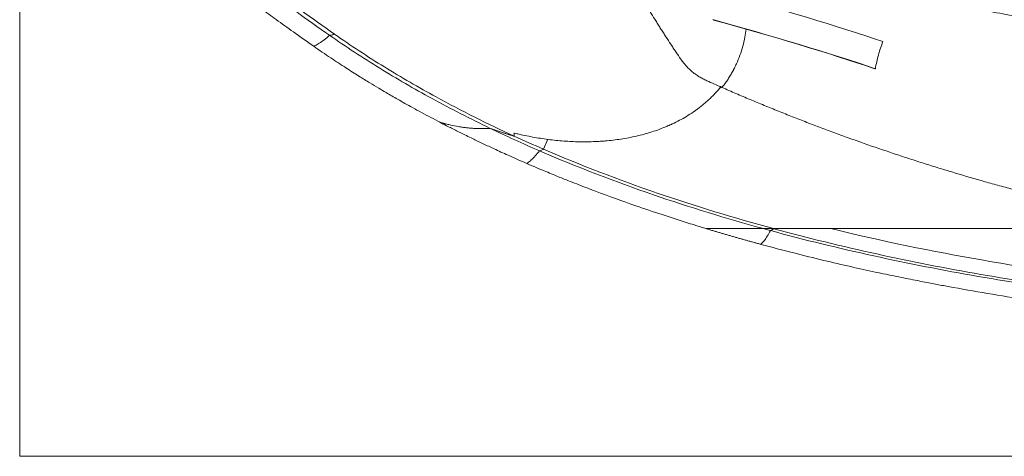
# Model space of a CAD drawing. Header units: millimetres. Extents: x 0 to 594, y 0 to 420.
# Tile 62 of 256: x 74 to 135, y 254 to 281. Entities that reach past the tile are written whole.
import ezdxf

# ---------------------------------------------------------------- set-up
doc = ezdxf.new("R2010")
doc.units = ezdxf.units.MM
doc.layers.add('1', color=7, linetype='Continuous', true_color=0xffffff)

msp = doc.modelspace()

# ---------------------------------------------------------------- linework, layer by layer
at = {"layer": '1', "color": 8, "linetype": 'Continuous', "lineweight": 18}
for q in [(73.601, 367.35), (350.782, 254.109)]:
    msp.add_line((73.601, 254.109), q, dxfattribs=at)
at = {"layer": '1', "color": 155, "linetype": 'Continuous', "lineweight": 13}
for p, q in [((106.317, 273.775), (106.059, 273.158)), ((120.321, 268.23), (120.32, 268.225))]:
    msp.add_line(p, q, dxfattribs=at)
at = {"layer": '1', "color": 155, "linetype": 'Continuous', "lineweight": 18}
for centre, major_axis, start_param, end_param in [((120.586, 281.347), (-9.596, 2.813), 3.983296, 5.103284), ((120.094, 279.67), (9.596, -2.813), 0.838735, 1.965337), ((120.094, 279.67), (9.452, -2.771), 0.838735, 1.965337)]:
    msp.add_ellipse(centre, major_axis=major_axis, ratio=0.0499, start_param=start_param, end_param=end_param, dxfattribs=at)
for points, knots in [([(92.803, 280.222), (92.102, 280.712), (90.712, 281.709), (87.942, 283.718), (85.865, 285.225), (84.48, 286.23)], [0, 0, 0, 0, 0.25, 0.5, 1, 1, 1, 1]), ([(93.104, 280.295), (92.403, 280.784), (91.014, 281.781), (88.244, 283.789), (86.167, 285.297), (84.783, 286.302)], [0, 0, 0, 0, 0.25, 0.5, 1, 1, 1, 1]), ([(109.922, 286.636), (109.966, 286.549), (110.01, 286.463), (110.097, 286.289), (110.141, 286.202), (110.274, 285.943), (110.363, 285.77), (110.498, 285.512), (110.543, 285.426), (110.611, 285.298), (110.634, 285.255), (110.679, 285.169), (110.793, 284.955), (110.908, 284.742), (111.047, 284.487), (111.093, 284.402), (111.163, 284.275), (111.186, 284.233), (111.233, 284.148), (111.303, 284.021), (111.374, 283.895), (111.468, 283.727), (111.515, 283.643), (111.61, 283.475), (111.658, 283.392), (111.753, 283.225), (111.801, 283.141), (111.945, 282.892), (112.042, 282.726), (112.188, 282.478), (112.236, 282.396), (112.334, 282.232), (112.383, 282.149), (112.481, 281.986), (112.531, 281.904), (112.629, 281.741), (112.679, 281.66), (112.828, 281.416), (112.928, 281.254), (113.078, 281.013), (113.128, 280.933), (113.229, 280.772), (113.279, 280.692), (113.381, 280.533), (113.431, 280.453), (113.533, 280.295), (113.584, 280.215), (113.737, 279.978), (113.839, 279.821), (113.994, 279.586), (114.045, 279.508), (114.149, 279.353), (114.201, 279.275), (114.356, 279.043), (114.46, 278.888), (114.565, 278.735)], [0, 0, 0, 0, 0.03125, 0.03125, 0.0625, 0.0625, 0.125, 0.125, 0.15625, 0.15625, 0.171875, 0.171875, 0.1875, 0.25, 0.25, 0.28125, 0.28125, 0.296875, 0.296875, 0.3125, 0.34375, 0.34375, 0.375, 0.375, 0.40625, 0.40625, 0.4375, 0.4375, 0.5, 0.5, 0.53125, 0.53125, 0.5625, 0.5625, 0.59375, 0.59375, 0.625, 0.625, 0.6875, 0.6875, 0.71875, 0.71875, 0.75, 0.75, 0.78125, 0.78125, 0.8125, 0.8125, 0.875, 0.875, 0.90625, 0.90625, 0.9375, 0.9375, 1, 1, 1, 1]), ([(83.484, 285.559), (83.786, 285.34), (84.352, 284.929), (85.143, 284.355), (85.82, 283.864), (86.383, 283.455), (86.846, 283.12), (87.314, 282.78), (87.882, 282.368), (88.628, 281.827), (89.54, 281.167), (90.619, 280.388), (91.4, 279.837), (91.819, 279.543)], [0, 0, 0, 0, 0.108818, 0.20391, 0.285274, 0.352908, 0.40681, 0.452016, 0.52183, 0.611442, 0.720919, 0.850396, 1, 1, 1, 1]), ([(172.674, 278.278), (172.401, 278.284), (172.128, 278.291), (171.583, 278.305), (170.765, 278.325), (169.948, 278.348), (168.313, 278.397), (167.223, 278.433), (165.045, 278.514), (163.956, 278.56), (162.323, 278.635), (161.779, 278.662), (160.963, 278.703), (160.691, 278.718), (160.147, 278.747), (159.875, 278.762), (158.515, 278.838), (157.428, 278.905), (155.799, 279.015), (155.256, 279.054), (154.171, 279.133), (153.629, 279.175), (152.002, 279.305), (150.918, 279.398), (148.754, 279.6), (147.672, 279.709), (146.053, 279.885), (145.513, 279.946), (144.435, 280.072), (143.896, 280.137), (142.281, 280.339), (141.206, 280.484), (139.597, 280.716), (139.061, 280.796), (137.99, 280.961), (137.455, 281.046), (136.386, 281.222), (135.853, 281.313), (134.787, 281.501), (134.255, 281.597), (133.457, 281.747), (133.192, 281.798), (132.661, 281.9), (132.396, 281.952), (131.601, 282.111), (131.072, 282.22), (130.015, 282.445), (129.488, 282.561), (128.435, 282.799), (127.909, 282.921), (127.122, 283.11), (126.86, 283.174), (126.337, 283.303), (126.075, 283.369), (125.553, 283.502), (125.292, 283.569), (124.771, 283.706), (124.511, 283.775), (123.991, 283.916), (123.731, 283.987), (123.212, 284.131), (122.953, 284.204), (122.435, 284.352), (122.177, 284.427), (121.661, 284.579), (121.403, 284.656), (121.145, 284.734)], [0, 0, 0, 0, 0.015625, 0.015625, 0.03125, 0.0625, 0.0625, 0.125, 0.125, 0.1875, 0.1875, 0.21875, 0.21875, 0.234375, 0.234375, 0.25, 0.25, 0.3125, 0.3125, 0.34375, 0.34375, 0.375, 0.375, 0.4375, 0.4375, 0.5, 0.5, 0.53125, 0.53125, 0.5625, 0.5625, 0.625, 0.625, 0.65625, 0.65625, 0.6875, 0.6875, 0.71875, 0.71875, 0.75, 0.75, 0.765625, 0.765625, 0.78125, 0.78125, 0.8125, 0.8125, 0.84375, 0.84375, 0.875, 0.875, 0.890625, 0.890625, 0.90625, 0.90625, 0.921875, 0.921875, 0.9375, 0.9375, 0.953125, 0.953125, 0.96875, 0.96875, 0.984375, 0.984375, 1, 1, 1, 1]), ([(118.603, 280.61), (118.584, 280.441), (118.559, 280.274), (118.493, 279.917), (118.45, 279.728), (118.35, 279.354), (118.292, 279.17), (118.162, 278.807), (118.089, 278.629), (117.969, 278.365), (117.927, 278.277), (117.878, 278.18), (117.872, 278.169), (117.861, 278.147), (117.844, 278.115), (117.805, 278.04), (117.77, 277.977), (117.699, 277.851), (117.602, 277.685), (117.447, 277.445), (117.283, 277.213), (117.168, 277.063), (117.11, 276.989)], [0, 0, 0, 0, 0.125301, 0.125301, 0.271084, 0.271084, 0.416867, 0.416867, 0.56265, 0.56265, 0.635542, 0.635542, 0.644653, 0.644653, 0.653765, 0.671988, 0.708434, 0.708434, 0.781325, 0.854217, 0.927108, 1, 1, 1, 1]), ([(117.11, 276.989), (117.168, 277.063), (117.283, 277.213), (117.447, 277.445), (117.602, 277.685), (117.699, 277.851), (117.77, 277.977), (117.805, 278.04), (117.844, 278.115), (117.861, 278.147), (117.872, 278.169), (117.878, 278.18), (117.927, 278.277), (117.969, 278.365), (118.089, 278.629), (118.162, 278.807), (118.292, 279.17), (118.35, 279.354), (118.45, 279.728), (118.493, 279.917), (118.559, 280.274), (118.584, 280.441), (118.603, 280.61)], [0, 0, 0, 0, 0.072892, 0.145783, 0.218675, 0.291566, 0.291566, 0.328012, 0.346235, 0.355347, 0.355347, 0.364458, 0.364458, 0.43735, 0.43735, 0.583133, 0.583133, 0.728916, 0.728916, 0.874699, 0.874699, 1, 1, 1, 1]), ([(102.752, 274.453), (101.525, 275.042), (99.211, 276.226), (96.427, 277.842), (94.335, 279.171), (93.312, 279.868), (92.803, 280.222)], [0, 0, 0, 0, 0.354569, 0.677285, 0.838642, 1, 1, 1, 1]), ([(104.236, 273.972), (102.595, 274.728), (99.879, 276.087), (96.716, 277.923), (94.631, 279.247), (93.611, 279.941), (93.104, 280.295)], [0, 0, 0, 0, 0.422276, 0.711138, 0.855569, 1, 1, 1, 1]), ([(91.819, 279.543), (92.169, 279.298), (92.83, 278.846), (93.765, 278.229), (94.575, 277.716), (95.253, 277.298), (95.814, 276.96), (96.385, 276.622), (97.079, 276.22), (97.999, 275.703), (98.875, 275.225), (99.449, 274.928), (99.642, 274.829)], [0, 0, 0, 0, 0.140059, 0.262748, 0.367646, 0.454834, 0.524352, 0.58258, 0.672457, 0.78788, 0.928888, 1, 1, 1, 1]), ([(127.084, 279.83), (126.977, 279.558), (126.884, 279.282), (126.727, 278.721), (126.663, 278.435), (126.613, 278.146)], [0, 0, 0, 0, 0.5, 0.5, 1, 1, 1, 1]), ([(114.565, 278.735), (114.614, 278.663), (114.666, 278.592), (114.774, 278.456), (114.83, 278.39), (114.947, 278.262), (115.008, 278.2), (115.134, 278.08), (115.199, 278.022), (115.3, 277.938), (115.335, 277.91), (115.387, 277.87), (115.405, 277.856), (115.431, 277.837), (115.44, 277.83), (115.458, 277.817), (115.467, 277.81), (115.548, 277.752), (115.622, 277.703), (115.773, 277.609), (115.85, 277.565), (116.007, 277.482), (116.088, 277.442), (116.17, 277.406)], [0, 0, 0, 0, 0.125, 0.125, 0.25, 0.25, 0.375, 0.375, 0.5, 0.5, 0.5625, 0.5625, 0.59375, 0.59375, 0.609375, 0.609375, 0.625, 0.625, 0.75, 0.75, 0.875, 0.875, 1, 1, 1, 1]), ([(117.051, 277.048), (117.018, 277.007), (116.985, 276.966), (116.841, 276.792), (116.726, 276.663), (116.547, 276.476), (116.486, 276.415), (116.409, 276.339), (116.385, 276.317), (116.362, 276.294), (116.346, 276.279), (116.338, 276.272), (116.299, 276.235), (116.268, 276.206), (116.172, 276.119), (116.108, 276.062), (115.978, 275.951), (115.913, 275.897), (115.78, 275.791), (115.646, 275.687), (115.51, 275.588), (115.304, 275.443), (115.164, 275.35), (114.88, 275.174), (114.736, 275.09), (114.443, 274.929), (114.295, 274.853), (114.069, 274.744), (113.994, 274.709), (113.908, 274.67), (113.898, 274.666), (113.879, 274.657), (113.87, 274.653), (113.841, 274.64), (113.784, 274.615), (113.726, 274.59), (113.534, 274.509), (113.38, 274.448), (113.07, 274.334), (112.914, 274.28), (112.602, 274.18), (112.444, 274.134), (112.129, 274.047), (111.971, 274.007), (111.653, 273.934), (111.493, 273.9), (111.172, 273.839), (111.012, 273.811), (110.689, 273.761), (110.527, 273.739), (110.202, 273.701), (110.039, 273.685), (109.835, 273.667), (109.794, 273.664), (109.732, 273.66), (109.712, 273.658), (109.671, 273.655), (109.568, 273.648), (109.466, 273.642), (109.221, 273.629), (109.058, 273.624), (108.731, 273.617), (108.569, 273.617), (108.243, 273.62), (108.081, 273.624), (107.757, 273.637), (107.595, 273.646), (107.271, 273.668), (107.11, 273.681), (106.787, 273.712), (106.626, 273.73), (106.305, 273.77), (106.144, 273.791), (105.823, 273.839), (105.663, 273.865), (105.342, 273.922), (105.023, 273.982), (104.602, 274.072), (104.342, 274.133), (104.241, 274.158)], [0, 0, 0, 0, 0.010952, 0.010952, 0.046743, 0.046743, 0.064639, 0.064639, 0.069112, 0.071349, 0.071349, 0.073586, 0.073586, 0.082534, 0.082534, 0.100429, 0.100429, 0.118325, 0.118325, 0.13622, 0.154116, 0.154116, 0.189907, 0.189907, 0.225698, 0.225698, 0.261489, 0.261489, 0.279384, 0.279384, 0.281621, 0.281621, 0.283858, 0.283858, 0.288332, 0.29728, 0.29728, 0.333071, 0.333071, 0.368862, 0.368862, 0.404653, 0.404653, 0.440444, 0.440444, 0.476235, 0.476235, 0.512026, 0.512026, 0.547817, 0.547817, 0.583608, 0.583608, 0.592555, 0.592555, 0.597029, 0.597029, 0.601503, 0.619399, 0.619399, 0.65519, 0.65519, 0.690981, 0.690981, 0.726772, 0.726772, 0.762563, 0.762563, 0.798354, 0.798354, 0.834145, 0.834145, 0.869936, 0.869936, 0.905727, 0.905727, 0.941518, 0.977309, 1, 1, 1, 1]), ([(104.241, 274.158), (104.342, 274.133), (104.602, 274.072), (105.023, 273.982), (105.342, 273.922), (105.663, 273.865), (105.823, 273.839), (106.144, 273.791), (106.305, 273.77), (106.626, 273.73), (106.787, 273.712), (107.11, 273.681), (107.271, 273.668), (107.595, 273.646), (107.757, 273.637), (108.081, 273.624), (108.243, 273.62), (108.569, 273.617), (108.731, 273.617), (109.058, 273.624), (109.221, 273.629), (109.466, 273.642), (109.568, 273.648), (109.671, 273.655), (109.712, 273.658), (109.732, 273.66), (109.794, 273.664), (109.835, 273.667), (110.039, 273.685), (110.202, 273.701), (110.527, 273.739), (110.689, 273.761), (111.012, 273.811), (111.172, 273.839), (111.493, 273.9), (111.653, 273.934), (111.971, 274.007), (112.129, 274.047), (112.444, 274.134), (112.602, 274.18), (112.914, 274.28), (113.07, 274.334), (113.38, 274.448), (113.534, 274.509), (113.726, 274.59), (113.784, 274.615), (113.841, 274.64), (113.87, 274.653), (113.879, 274.657), (113.898, 274.666), (113.908, 274.67), (113.994, 274.709), (114.069, 274.744), (114.295, 274.853), (114.443, 274.929), (114.736, 275.09), (114.88, 275.174), (115.164, 275.35), (115.304, 275.443), (115.51, 275.588), (115.646, 275.687), (115.78, 275.791), (115.913, 275.897), (115.978, 275.951), (116.108, 276.062), (116.172, 276.119), (116.268, 276.206), (116.299, 276.235), (116.338, 276.272), (116.346, 276.279), (116.362, 276.294), (116.385, 276.317), (116.409, 276.339), (116.486, 276.415), (116.547, 276.476), (116.726, 276.663), (116.841, 276.792), (116.978, 276.957), (117.004, 276.99), (117.031, 277.022)], [0, 0, 0, 0, 0.022744, 0.058617, 0.09449, 0.09449, 0.130363, 0.130363, 0.166236, 0.166236, 0.202109, 0.202109, 0.237982, 0.237982, 0.273856, 0.273856, 0.309729, 0.309729, 0.345602, 0.345602, 0.381475, 0.381475, 0.399412, 0.403896, 0.403896, 0.40838, 0.40838, 0.417348, 0.417348, 0.453221, 0.453221, 0.489095, 0.489095, 0.524968, 0.524968, 0.560841, 0.560841, 0.596714, 0.596714, 0.632587, 0.632587, 0.66846, 0.66846, 0.704333, 0.704333, 0.713302, 0.717786, 0.717786, 0.720028, 0.720028, 0.72227, 0.72227, 0.740207, 0.740207, 0.77608, 0.77608, 0.811953, 0.811953, 0.847826, 0.847826, 0.865763, 0.883699, 0.883699, 0.901636, 0.901636, 0.919572, 0.919572, 0.928541, 0.928541, 0.930783, 0.930783, 0.933025, 0.937509, 0.937509, 0.955446, 0.955446, 0.991319, 0.991319, 1, 1, 1, 1]), ([(117.11, 276.989), (117.399, 276.863), (117.689, 276.737), (118.27, 276.488), (118.56, 276.364), (119.143, 276.119), (119.435, 275.998), (120.019, 275.757), (120.312, 275.638), (120.752, 275.461), (120.899, 275.402), (121.192, 275.285), (121.339, 275.227), (121.78, 275.053), (122.075, 274.938), (122.665, 274.711), (122.96, 274.598), (123.552, 274.375), (123.848, 274.265), (124.442, 274.046), (124.739, 273.938), (125.334, 273.724), (125.632, 273.618), (126.527, 273.303), (127.126, 273.098), (128.026, 272.797), (128.326, 272.697), (128.928, 272.501), (129.229, 272.404), (129.833, 272.212), (130.135, 272.117), (130.74, 271.93), (131.043, 271.837), (131.952, 271.563), (132.56, 271.384), (133.474, 271.123), (133.779, 271.038), (134.39, 270.868), (134.696, 270.785), (135.308, 270.62), (135.615, 270.539), (136.229, 270.378), (136.536, 270.299), (137.151, 270.144), (137.459, 270.067), (138.076, 269.916), (138.384, 269.841), (139.002, 269.695), (139.311, 269.622), (139.931, 269.48), (140.241, 269.411), (140.861, 269.273), (141.172, 269.206), (141.794, 269.073), (142.105, 269.007), (142.728, 268.879), (143.04, 268.816), (143.664, 268.693), (143.977, 268.632), (144.602, 268.513), (144.915, 268.455), (145.542, 268.34), (145.856, 268.285), (146.17, 268.23)], [0, 0, 0, 0, 0.03125, 0.03125, 0.0625, 0.0625, 0.09375, 0.09375, 0.125, 0.125, 0.140625, 0.140625, 0.15625, 0.15625, 0.1875, 0.1875, 0.21875, 0.21875, 0.25, 0.25, 0.28125, 0.28125, 0.3125, 0.3125, 0.375, 0.375, 0.40625, 0.40625, 0.4375, 0.4375, 0.46875, 0.46875, 0.5, 0.5, 0.5625, 0.5625, 0.59375, 0.59375, 0.625, 0.625, 0.65625, 0.65625, 0.6875, 0.6875, 0.71875, 0.71875, 0.75, 0.75, 0.78125, 0.78125, 0.8125, 0.8125, 0.84375, 0.84375, 0.875, 0.875, 0.90625, 0.90625, 0.9375, 0.9375, 0.96875, 0.96875, 1, 1, 1, 1]), ([(99.637, 274.829), (99.776, 274.756), (100.119, 274.578), (100.632, 274.319), (101.138, 274.067), (101.544, 273.869), (101.951, 273.672), (102.457, 273.431), (103.15, 273.107), (104.023, 272.709), (104.668, 272.425), (105.022, 272.272)], [0, 0, 0, 0, 0.078798, 0.194482, 0.289275, 0.363182, 0.421353, 0.516955, 0.645344, 0.806418, 1, 1, 1, 1]), ([(102.752, 274.453), (102.67, 274.446), (102.506, 274.437), (102.342, 274.434), (102.097, 274.433), (101.933, 274.437), (101.688, 274.451), (101.606, 274.457), (101.483, 274.468), (101.422, 274.474), (101.361, 274.48), (101.32, 274.485), (101.299, 274.487), (101.197, 274.499), (101.116, 274.509), (100.953, 274.533), (100.872, 274.545), (100.629, 274.586), (100.468, 274.618), (100.227, 274.672), (100.147, 274.69), (100.027, 274.72), (99.987, 274.73), (99.927, 274.746), (99.907, 274.751), (99.867, 274.761), (99.847, 274.767), (99.788, 274.783), (99.748, 274.794), (99.703, 274.807), (99.698, 274.808), (99.688, 274.811), (99.683, 274.812), (99.668, 274.817), (99.658, 274.82), (99.645, 274.825), (99.641, 274.826), (99.637, 274.828)], [0, 0, 0, 0, 0.078123, 0.156247, 0.156247, 0.312494, 0.312494, 0.390617, 0.390617, 0.429679, 0.44921, 0.44921, 0.468741, 0.468741, 0.546864, 0.546864, 0.624988, 0.624988, 0.781235, 0.781235, 0.859358, 0.859358, 0.89842, 0.89842, 0.917951, 0.917951, 0.937482, 0.937482, 0.976543, 0.976543, 0.981426, 0.981426, 0.986309, 0.986309, 0.996074, 0.996074, 1, 1, 1, 1]), ([(99.641, 274.826), (99.644, 274.825), (99.646, 274.824), (99.658, 274.82), (99.668, 274.817), (99.683, 274.812), (99.688, 274.811), (99.698, 274.808), (99.703, 274.807), (99.748, 274.794), (99.788, 274.783), (99.847, 274.767), (99.867, 274.761), (99.907, 274.751), (99.927, 274.746), (99.987, 274.73), (100.027, 274.72), (100.147, 274.69), (100.227, 274.672), (100.468, 274.618), (100.629, 274.586), (100.872, 274.545), (100.953, 274.533), (101.116, 274.509), (101.197, 274.499), (101.299, 274.487), (101.32, 274.485), (101.361, 274.48), (101.422, 274.474), (101.483, 274.468), (101.606, 274.457), (101.688, 274.451), (101.933, 274.437), (102.097, 274.433), (102.342, 274.434), (102.506, 274.437), (102.67, 274.446), (102.752, 274.453)], [0, 0, 0, 0, 0.002504, 0.002504, 0.012283, 0.012283, 0.017173, 0.017173, 0.022062, 0.022062, 0.06118, 0.06118, 0.080739, 0.080739, 0.100297, 0.100297, 0.139415, 0.139415, 0.21765, 0.21765, 0.37412, 0.37412, 0.452355, 0.452355, 0.53059, 0.53059, 0.550149, 0.550149, 0.569707, 0.608825, 0.608825, 0.68706, 0.68706, 0.84353, 0.84353, 0.921765, 1, 1, 1, 1]), ([(104.236, 273.972), (104.236, 273.972), (104.236, 273.972), (104.236, 273.972), (104.236, 273.972), (104.236, 273.971), (104.236, 273.971), (104.236, 273.971), (104.236, 273.971), (104.236, 273.97), (104.235, 273.97), (104.235, 273.97), (104.235, 273.97), (104.235, 273.97), (104.235, 273.969), (104.235, 273.969), (104.235, 273.969), (104.234, 273.969), (104.234, 273.969), (104.234, 273.969), (104.234, 273.969), (104.233, 273.969), (104.233, 273.969), (104.233, 273.969), (104.233, 273.969), (104.232, 273.969), (104.23, 273.97), (104.226, 273.971), (104.222, 273.972), (104.219, 273.973), (104.218, 273.973), (104.216, 273.974), (104.208, 273.976), (104.199, 273.979), (104.187, 273.982), (104.181, 273.984), (104.175, 273.986), (104.172, 273.987), (104.17, 273.987), (104.16, 273.99), (104.121, 274.002), (104.082, 274.013), (103.988, 274.041), (103.926, 274.06), (103.802, 274.098), (103.74, 274.118), (103.615, 274.157), (103.553, 274.177), (103.43, 274.217), (103.368, 274.238), (103.244, 274.279), (103.182, 274.3), (102.998, 274.364), (102.875, 274.408), (102.752, 274.453)], [0, 0, 0, 0, 0.000244, 0.000244, 0.000488, 0.000488, 0.000977, 0.000977, 0.001221, 0.001221, 0.001465, 0.001465, 0.001709, 0.001709, 0.001953, 0.001953, 0.002197, 0.002197, 0.002441, 0.002441, 0.00293, 0.00293, 0.003418, 0.003418, 0.003662, 0.003662, 0.003906, 0.007812, 0.011719, 0.011719, 0.013672, 0.013672, 0.015625, 0.03125, 0.03125, 0.039062, 0.042969, 0.042969, 0.046875, 0.046875, 0.0625, 0.125, 0.125, 0.25, 0.25, 0.375, 0.375, 0.5, 0.5, 0.625, 0.625, 0.75, 0.75, 1, 1, 1, 1]), ([(102.752, 274.453), (102.875, 274.408), (102.998, 274.364), (103.182, 274.3), (103.244, 274.279), (103.368, 274.238), (103.43, 274.217), (103.553, 274.177), (103.615, 274.157), (103.74, 274.118), (103.802, 274.098), (103.926, 274.06), (103.988, 274.041), (104.082, 274.013), (104.121, 274.002), (104.16, 273.99), (104.17, 273.987), (104.172, 273.987), (104.175, 273.986), (104.181, 273.984), (104.187, 273.982), (104.199, 273.979), (104.208, 273.976), (104.216, 273.974), (104.218, 273.973), (104.219, 273.973), (104.222, 273.972), (104.226, 273.971), (104.23, 273.97), (104.232, 273.969), (104.233, 273.969), (104.233, 273.969), (104.233, 273.969), (104.233, 273.969), (104.234, 273.969), (104.234, 273.969), (104.234, 273.969), (104.234, 273.969), (104.235, 273.969), (104.235, 273.969), (104.235, 273.969), (104.235, 273.97), (104.235, 273.97), (104.235, 273.97), (104.235, 273.97), (104.236, 273.97), (104.236, 273.971), (104.236, 273.971), (104.236, 273.971), (104.236, 273.971), (104.236, 273.972), (104.236, 273.972), (104.236, 273.972), (104.236, 273.972), (104.236, 273.972)], [0, 0, 0, 0, 0.25, 0.25, 0.375, 0.375, 0.5, 0.5, 0.625, 0.625, 0.75, 0.75, 0.875, 0.875, 0.9375, 0.953125, 0.953125, 0.957031, 0.957031, 0.960938, 0.96875, 0.96875, 0.984375, 0.986328, 0.986328, 0.988281, 0.988281, 0.992188, 0.996094, 0.996338, 0.996338, 0.996582, 0.996582, 0.99707, 0.99707, 0.997559, 0.997559, 0.997803, 0.997803, 0.998047, 0.998047, 0.998291, 0.998291, 0.998535, 0.998535, 0.998779, 0.998779, 0.999023, 0.999023, 0.999512, 0.999512, 0.999756, 0.999756, 1, 1, 1, 1]), ([(119.679, 268.23), (117.381, 268.864), (112.689, 270.305), (108.117, 272.059), (105.802, 273.061)], [0, 0, 0, 0, 0.484703, 1, 1, 1, 1]), ([(120.303, 268.23), (117.869, 268.893), (113.055, 270.361), (108.367, 272.159), (106.059, 273.158)], [0, 0, 0, 0, 0.499414, 1, 1, 1, 1]), ([(105.022, 272.272), (105.377, 272.118), (106.03, 271.841), (106.925, 271.473), (107.643, 271.186), (108.232, 270.954), (108.754, 270.753), (109.928, 270.307), (111.474, 269.747), (113.355, 269.11), (114.56, 268.721), (115.447, 268.444), (115.863, 268.315), (116.117, 268.239), (116.146, 268.23)], [0, 0, 0, 0, 0.098267, 0.180014, 0.245205, 0.294566, 0.340422, 0.387133, 0.612965, 0.756935, 0.889834, 0.933161, 0.992186, 1, 1, 1, 1]), ([(116.132, 268.23), (116.132, 268.23), (116.132, 268.23), (116.134, 268.23), (116.135, 268.23), (116.137, 268.23), (116.138, 268.23), (116.141, 268.23), (116.144, 268.23), (116.149, 268.23), (116.151, 268.23), (116.157, 268.23), (116.159, 268.23), (116.165, 268.23), (116.173, 268.23), (116.191, 268.23), (116.208, 268.23), (116.229, 268.23), (116.24, 268.23), (116.273, 268.23), (116.294, 268.23), (116.322, 268.23), (116.328, 268.23), (116.339, 268.23), (116.356, 268.23), (116.373, 268.23), (116.429, 268.23), (116.475, 268.23), (116.533, 268.23), (116.545, 268.23), (116.569, 268.23), (116.581, 268.23), (116.616, 268.23), (116.64, 268.23), (116.712, 268.23), (116.76, 268.23), (116.857, 268.23), (116.906, 268.23), (117.005, 268.23), (117.055, 268.23), (117.131, 268.23), (117.156, 268.23), (117.206, 268.23), (117.232, 268.23), (117.308, 268.23), (117.359, 268.23), (117.513, 268.23), (117.617, 268.23), (117.827, 268.23), (117.933, 268.23), (118.067, 268.23), (118.107, 268.23), (118.147, 268.23), (118.174, 268.23), (118.187, 268.23), (118.255, 268.23), (118.309, 268.23), (118.471, 268.23), (118.579, 268.23), (118.797, 268.23), (118.907, 268.23), (119.126, 268.23), (119.236, 268.23), (119.457, 268.23), (119.568, 268.23), (119.679, 268.23)], [0, 0, 0, 0, 0.000305, 0.000305, 0.001667, 0.001667, 0.003029, 0.003029, 0.005753, 0.005753, 0.008477, 0.008477, 0.011201, 0.011201, 0.013925, 0.019373, 0.030269, 0.030269, 0.041165, 0.041165, 0.062956, 0.062956, 0.068404, 0.068404, 0.073852, 0.084748, 0.084748, 0.128331, 0.128331, 0.139227, 0.139227, 0.150123, 0.150123, 0.171915, 0.171915, 0.215498, 0.215498, 0.259082, 0.259082, 0.302665, 0.302665, 0.324457, 0.324457, 0.346249, 0.346249, 0.389832, 0.389832, 0.476999, 0.476999, 0.564166, 0.564166, 0.585957, 0.596853, 0.596853, 0.607749, 0.607749, 0.651333, 0.651333, 0.738499, 0.738499, 0.825666, 0.825666, 0.912833, 0.912833, 1, 1, 1, 1]), ([(119.679, 268.23), (119.568, 268.23), (119.457, 268.23), (119.236, 268.23), (119.126, 268.23), (118.907, 268.23), (118.797, 268.23), (118.579, 268.23), (118.471, 268.23), (118.309, 268.23), (118.255, 268.23), (118.187, 268.23), (118.174, 268.23), (118.147, 268.23), (118.107, 268.23), (118.067, 268.23), (117.933, 268.23), (117.827, 268.23), (117.617, 268.23), (117.513, 268.23), (117.359, 268.23), (117.308, 268.23), (117.232, 268.23), (117.206, 268.23), (117.156, 268.23), (117.131, 268.23), (117.055, 268.23), (117.005, 268.23), (116.906, 268.23), (116.857, 268.23), (116.76, 268.23), (116.712, 268.23), (116.64, 268.23), (116.616, 268.23), (116.581, 268.23), (116.569, 268.23), (116.545, 268.23), (116.533, 268.23), (116.475, 268.23), (116.429, 268.23), (116.373, 268.23), (116.356, 268.23), (116.339, 268.23), (116.328, 268.23), (116.322, 268.23), (116.294, 268.23), (116.273, 268.23), (116.24, 268.23), (116.229, 268.23), (116.208, 268.23), (116.191, 268.23), (116.173, 268.23), (116.165, 268.23), (116.159, 268.23), (116.157, 268.23), (116.151, 268.23), (116.149, 268.23), (116.146, 268.23), (116.146, 268.23), (116.146, 268.23)], [0, 0, 0, 0, 0.087669, 0.087669, 0.175339, 0.175339, 0.263008, 0.263008, 0.350677, 0.350677, 0.394512, 0.394512, 0.405471, 0.405471, 0.416429, 0.438347, 0.438347, 0.526016, 0.526016, 0.613685, 0.613685, 0.65752, 0.65752, 0.679437, 0.679437, 0.701354, 0.701354, 0.745189, 0.745189, 0.789024, 0.789024, 0.832858, 0.832858, 0.854776, 0.854776, 0.865734, 0.865734, 0.876693, 0.876693, 0.920528, 0.920528, 0.931486, 0.936966, 0.936966, 0.942445, 0.942445, 0.964362, 0.964362, 0.975321, 0.975321, 0.98628, 0.991759, 0.994499, 0.994499, 0.997238, 0.997238, 0.999978, 0.999978, 1, 1, 1, 1]), ([(119.621, 268.23), (119.614, 268.23), (119.608, 268.23), (119.578, 268.23), (119.557, 268.23), (119.519, 268.23), (119.502, 268.23), (119.481, 268.23), (119.474, 268.23), (119.466, 268.23), (119.465, 268.23), (119.462, 268.23), (119.458, 268.23), (119.454, 268.23), (119.442, 268.23), (119.435, 268.23), (119.425, 268.23), (119.422, 268.23), (119.422, 268.23), (119.422, 268.23), (119.422, 268.23)], [0, 0, 0, 0, 0.051205, 0.051205, 0.239458, 0.239458, 0.427711, 0.427711, 0.521837, 0.521837, 0.545369, 0.545369, 0.568901, 0.615964, 0.615964, 0.804217, 0.804217, 0.99247, 0.99247, 1, 1, 1, 1]), ([(119.422, 268.23), (119.422, 268.23), (119.422, 268.23), (119.422, 268.23), (119.425, 268.23), (119.435, 268.23), (119.442, 268.23), (119.454, 268.23), (119.458, 268.23), (119.462, 268.23), (119.465, 268.23), (119.466, 268.23), (119.474, 268.23), (119.481, 268.23), (119.502, 268.23), (119.519, 268.23), (119.557, 268.23), (119.578, 268.23), (119.608, 268.23), (119.614, 268.23), (119.621, 268.23)], [0, 0, 0, 0, 0.013473, 0.013473, 0.200599, 0.200599, 0.387725, 0.387725, 0.434506, 0.457897, 0.457897, 0.481287, 0.481287, 0.57485, 0.57485, 0.761976, 0.761976, 0.949102, 0.949102, 1, 1, 1, 1]), ([(120.303, 268.23), (120.302, 268.23), (120.301, 268.23), (120.3, 268.23), (120.299, 268.23), (120.297, 268.23), (120.296, 268.23), (120.293, 268.23), (120.293, 268.23), (120.291, 268.23), (120.291, 268.23), (120.289, 268.23), (120.289, 268.23), (120.288, 268.23), (120.288, 268.23), (120.287, 268.23), (120.287, 268.23), (120.287, 268.23), (120.287, 268.23), (120.287, 268.23), (120.286, 268.23), (120.286, 268.23), (120.286, 268.23), (120.286, 268.23), (120.286, 268.23), (120.286, 268.23), (120.286, 268.23), (120.285, 268.23), (120.284, 268.23), (120.282, 268.23), (120.281, 268.23), (120.28, 268.23), (120.28, 268.23), (120.279, 268.23), (120.279, 268.23), (120.278, 268.23), (120.276, 268.23), (120.275, 268.23), (120.27, 268.23), (120.267, 268.23), (120.261, 268.23), (120.259, 268.23), (120.256, 268.23), (120.254, 268.23), (120.253, 268.23), (120.237, 268.23), (120.222, 268.23), (120.178, 268.23), (120.149, 268.23), (120.106, 268.23), (120.092, 268.23), (120.064, 268.23), (120.051, 268.23), (120.01, 268.23), (119.983, 268.23), (119.931, 268.23), (119.906, 268.23), (119.869, 268.23), (119.857, 268.23), (119.833, 268.23), (119.821, 268.23), (119.763, 268.23), (119.719, 268.23), (119.679, 268.23)], [0, 0, 0, 0, 0.001953, 0.001953, 0.003906, 0.003906, 0.007812, 0.007812, 0.009766, 0.009766, 0.011719, 0.011719, 0.012695, 0.012695, 0.013672, 0.013672, 0.01416, 0.01416, 0.014648, 0.014648, 0.014893, 0.014893, 0.015137, 0.015137, 0.015381, 0.015381, 0.015625, 0.015625, 0.019531, 0.019531, 0.023437, 0.023437, 0.024414, 0.024414, 0.025391, 0.027344, 0.027344, 0.03125, 0.03125, 0.046875, 0.046875, 0.054687, 0.058594, 0.058594, 0.0625, 0.0625, 0.125, 0.125, 0.25, 0.25, 0.3125, 0.3125, 0.375, 0.375, 0.5, 0.5, 0.625, 0.625, 0.6875, 0.6875, 0.75, 0.75, 1, 1, 1, 1]), ([(119.679, 268.23), (119.719, 268.23), (119.763, 268.23), (119.821, 268.23), (119.833, 268.23), (119.857, 268.23), (119.869, 268.23), (119.906, 268.23), (119.931, 268.23), (119.983, 268.23), (120.01, 268.23), (120.051, 268.23), (120.064, 268.23), (120.092, 268.23), (120.106, 268.23), (120.149, 268.23), (120.178, 268.23), (120.222, 268.23), (120.237, 268.23), (120.253, 268.23), (120.254, 268.23), (120.256, 268.23), (120.259, 268.23), (120.261, 268.23), (120.267, 268.23), (120.27, 268.23), (120.275, 268.23), (120.276, 268.23), (120.278, 268.23), (120.279, 268.23), (120.279, 268.23), (120.28, 268.23), (120.28, 268.23), (120.281, 268.23), (120.282, 268.23), (120.284, 268.23), (120.285, 268.23), (120.286, 268.23), (120.286, 268.23), (120.286, 268.23), (120.286, 268.23), (120.286, 268.23), (120.286, 268.23), (120.286, 268.23), (120.287, 268.23), (120.287, 268.23), (120.287, 268.23), (120.287, 268.23), (120.287, 268.23), (120.288, 268.23), (120.288, 268.23), (120.289, 268.23), (120.289, 268.23), (120.291, 268.23), (120.291, 268.23), (120.293, 268.23), (120.293, 268.23), (120.296, 268.23), (120.297, 268.23), (120.299, 268.23), (120.3, 268.23), (120.301, 268.23), (120.302, 268.23), (120.303, 268.23)], [0, 0, 0, 0, 0.25, 0.25, 0.3125, 0.3125, 0.375, 0.375, 0.5, 0.5, 0.625, 0.625, 0.6875, 0.6875, 0.75, 0.75, 0.875, 0.875, 0.9375, 0.9375, 0.941406, 0.941406, 0.945313, 0.953125, 0.953125, 0.96875, 0.96875, 0.972656, 0.972656, 0.974609, 0.975586, 0.975586, 0.976563, 0.976563, 0.980469, 0.980469, 0.984375, 0.984375, 0.984619, 0.984619, 0.984863, 0.984863, 0.985107, 0.985107, 0.985352, 0.985352, 0.98584, 0.98584, 0.986328, 0.986328, 0.987305, 0.987305, 0.988281, 0.988281, 0.990234, 0.990234, 0.992188, 0.992188, 0.996094, 0.996094, 0.998047, 0.998047, 1, 1, 1, 1]), ([(172.662, 261.949), (171.551, 261.974), (169.33, 262.031), (164.89, 262.175), (159.348, 262.422), (152.712, 262.852), (143.891, 263.638), (132.946, 265.095), (124.348, 266.958), (120.114, 268.11)], [0, 0, 0, 0, 0.0625, 0.125, 0.25, 0.375, 0.5, 0.75, 1, 1, 1, 1]), ([(190.114, 268.23), (189.585, 268.23), (189.056, 268.23), (187.416, 268.23), (186.305, 268.23), (182.972, 268.23), (180.75, 268.23), (177.418, 268.23), (176.308, 268.23), (174.642, 268.23), (174.087, 268.23), (172.976, 268.23), (172.421, 268.23), (170.755, 268.23), (169.645, 268.23), (167.98, 268.23), (167.424, 268.23), (166.314, 268.23), (165.759, 268.23), (164.649, 268.23), (164.094, 268.23), (162.983, 268.23), (162.428, 268.23), (161.318, 268.23), (160.763, 268.23), (159.652, 268.23), (159.097, 268.23), (157.987, 268.23), (157.432, 268.23), (156.321, 268.23), (155.766, 268.23), (154.655, 268.23), (154.1, 268.23), (152.99, 268.23), (152.434, 268.23), (151.324, 268.23), (150.768, 268.23), (149.657, 268.23), (149.102, 268.23), (147.991, 268.23), (147.435, 268.23), (146.324, 268.23), (145.768, 268.23), (144.656, 268.23), (144.101, 268.23), (143.406, 268.23), (143.267, 268.23), (142.989, 268.23), (142.85, 268.23), (142.433, 268.23), (142.155, 268.23), (141.321, 268.23), (140.765, 268.23), (139.932, 268.23), (139.654, 268.23), (139.099, 268.23), (138.821, 268.23), (138.265, 268.23), (137.988, 268.23), (137.433, 268.23), (137.155, 268.23), (136.6, 268.23), (136.323, 268.23), (135.768, 268.23), (135.49, 268.23), (134.936, 268.23), (134.659, 268.23), (134.104, 268.23), (133.827, 268.23), (133.273, 268.23), (132.996, 268.23), (132.442, 268.23), (132.165, 268.23), (131.612, 268.23), (131.335, 268.23), (130.782, 268.23), (130.505, 268.23), (129.953, 268.23), (129.676, 268.23), (129.262, 268.23), (129.124, 268.23), (128.951, 268.23), (128.917, 268.23), (128.848, 268.23), (128.745, 268.23), (128.641, 268.23), (128.297, 268.23), (128.022, 268.23), (127.612, 268.23), (127.475, 268.23), (127.203, 268.23), (127.066, 268.23), (126.795, 268.23), (126.659, 268.23), (126.388, 268.23), (126.253, 268.23), (125.984, 268.23), (125.849, 268.23), (125.581, 268.23), (125.447, 268.23), (125.18, 268.23), (125.047, 268.23), (124.782, 268.23), (124.649, 268.23), (124.385, 268.23), (124.254, 268.23), (123.991, 268.23), (123.861, 268.23), (123.6, 268.23), (123.471, 268.23), (123.212, 268.23), (123.084, 268.23), (122.892, 268.23), (122.828, 268.23), (122.733, 268.23), (122.701, 268.23), (122.653, 268.23), (122.638, 268.23), (122.606, 268.23), (122.59, 268.23), (122.448, 268.23), (122.323, 268.23), (122.077, 268.23), (121.955, 268.23), (121.776, 268.23), (121.716, 268.23), (121.599, 268.23), (121.54, 268.23), (121.425, 268.23), (121.367, 268.23), (121.254, 268.23), (121.197, 268.23), (121.086, 268.23), (121.031, 268.23), (120.922, 268.23), (120.869, 268.23), (120.789, 268.23), (120.756, 268.23), (120.724, 268.23), (120.711, 268.23), (120.704, 268.23), (120.685, 268.23), (120.672, 268.23), (120.608, 268.23), (120.557, 268.23), (120.459, 268.23), (120.411, 268.23), (120.345, 268.23), (120.325, 268.23), (120.306, 268.23)], [0, 0, 0, 0, 0.022463, 0.022463, 0.069655, 0.069655, 0.16404, 0.16404, 0.211232, 0.211232, 0.234828, 0.234828, 0.258424, 0.258424, 0.305616, 0.305616, 0.329212, 0.329212, 0.352808, 0.352808, 0.376404, 0.376404, 0.4, 0.4, 0.423596, 0.423596, 0.447192, 0.447192, 0.470788, 0.470788, 0.494384, 0.494384, 0.51798, 0.51798, 0.541576, 0.541576, 0.565172, 0.565172, 0.588768, 0.588768, 0.612364, 0.612364, 0.63596, 0.63596, 0.659556, 0.659556, 0.665455, 0.665455, 0.671354, 0.671354, 0.683152, 0.683152, 0.706748, 0.706748, 0.718546, 0.718546, 0.730345, 0.730345, 0.742143, 0.742143, 0.753941, 0.753941, 0.765739, 0.765739, 0.777537, 0.777537, 0.789335, 0.789335, 0.801133, 0.801133, 0.812931, 0.812931, 0.824729, 0.824729, 0.836527, 0.836527, 0.848325, 0.848325, 0.860123, 0.860123, 0.866022, 0.866022, 0.867496, 0.867496, 0.868971, 0.871921, 0.871921, 0.883719, 0.883719, 0.889618, 0.889618, 0.895517, 0.895517, 0.901416, 0.901416, 0.907315, 0.907315, 0.913214, 0.913214, 0.919113, 0.919113, 0.925012, 0.925012, 0.930911, 0.930911, 0.93681, 0.93681, 0.942709, 0.942709, 0.948608, 0.948608, 0.954507, 0.954507, 0.957456, 0.957456, 0.958931, 0.958931, 0.959668, 0.959668, 0.960406, 0.960406, 0.966305, 0.966305, 0.972204, 0.972204, 0.975153, 0.975153, 0.978103, 0.978103, 0.981052, 0.981052, 0.984002, 0.984002, 0.986951, 0.986951, 0.989901, 0.989901, 0.991376, 0.991744, 0.991744, 0.992113, 0.992113, 0.99285, 0.99285, 0.9958, 0.9958, 0.998749, 0.998749, 1, 1, 1, 1]), ([(172.727, 262.082), (171.617, 262.107), (169.401, 262.164), (164.969, 262.308), (159.44, 262.554), (152.819, 262.983), (144.021, 263.767), (133.109, 265.219), (124.543, 267.075), (120.32, 268.225)], [0, 0, 0, 0, 0.0625, 0.125, 0.25, 0.375, 0.5, 0.75, 1, 1, 1, 1]), ([(120.336, 268.23), (120.346, 268.23), (120.355, 268.23), (120.411, 268.23), (120.459, 268.23), (120.557, 268.23), (120.608, 268.23), (120.672, 268.23), (120.685, 268.23), (120.704, 268.23), (120.711, 268.23), (120.724, 268.23), (120.756, 268.23), (120.789, 268.23), (120.869, 268.23), (120.922, 268.23), (121.031, 268.23), (121.086, 268.23), (121.197, 268.23), (121.254, 268.23), (121.367, 268.23), (121.425, 268.23), (121.54, 268.23), (121.599, 268.23), (121.716, 268.23), (121.776, 268.23), (121.955, 268.23), (122.077, 268.23), (122.323, 268.23), (122.448, 268.23), (122.59, 268.23), (122.606, 268.23), (122.638, 268.23), (122.653, 268.23), (122.701, 268.23), (122.733, 268.23), (122.828, 268.23), (122.892, 268.23), (123.084, 268.23), (123.212, 268.23), (123.471, 268.23), (123.6, 268.23), (123.861, 268.23), (123.991, 268.23), (124.254, 268.23), (124.385, 268.23), (124.649, 268.23), (124.782, 268.23), (125.047, 268.23), (125.18, 268.23), (125.447, 268.23), (125.581, 268.23), (125.849, 268.23), (125.984, 268.23), (126.253, 268.23), (126.388, 268.23), (126.659, 268.23), (126.795, 268.23), (127.066, 268.23), (127.203, 268.23), (127.475, 268.23), (127.612, 268.23), (128.022, 268.23), (128.297, 268.23), (128.641, 268.23), (128.745, 268.23), (128.848, 268.23), (128.917, 268.23), (128.951, 268.23), (129.124, 268.23), (129.262, 268.23), (129.676, 268.23), (129.953, 268.23), (130.505, 268.23), (130.782, 268.23), (131.335, 268.23), (131.612, 268.23), (132.165, 268.23), (132.442, 268.23), (132.996, 268.23), (133.273, 268.23), (133.827, 268.23), (134.104, 268.23), (134.659, 268.23), (134.936, 268.23), (135.49, 268.23), (135.768, 268.23), (136.323, 268.23), (136.6, 268.23), (137.155, 268.23), (137.433, 268.23), (137.988, 268.23), (138.265, 268.23), (138.821, 268.23), (139.099, 268.23), (139.654, 268.23), (139.932, 268.23), (140.765, 268.23), (141.321, 268.23), (142.155, 268.23), (142.433, 268.23), (142.85, 268.23), (142.989, 268.23), (143.267, 268.23), (143.406, 268.23), (144.101, 268.23), (144.656, 268.23), (145.768, 268.23), (146.324, 268.23), (147.435, 268.23), (147.991, 268.23), (149.102, 268.23), (149.657, 268.23), (150.768, 268.23), (151.324, 268.23), (152.434, 268.23), (152.99, 268.23), (154.1, 268.23), (154.655, 268.23), (155.766, 268.23), (156.321, 268.23), (157.432, 268.23), (157.987, 268.23), (159.097, 268.23), (159.652, 268.23), (160.763, 268.23), (161.318, 268.23), (162.428, 268.23), (162.983, 268.23), (164.094, 268.23), (164.649, 268.23), (165.759, 268.23), (166.314, 268.23), (167.424, 268.23), (167.98, 268.23), (169.645, 268.23), (170.755, 268.23), (172.421, 268.23), (172.976, 268.23), (174.087, 268.23), (174.642, 268.23), (176.308, 268.23), (177.418, 268.23), (180.75, 268.23), (182.972, 268.23), (186.305, 268.23), (187.416, 268.23), (189.056, 268.23), (189.585, 268.23), (190.114, 268.23)], [0, 0, 0, 0, 0.00059, 0.00059, 0.003542, 0.003542, 0.006493, 0.006493, 0.007231, 0.007231, 0.0076, 0.0076, 0.007969, 0.009445, 0.009445, 0.012396, 0.012396, 0.015348, 0.015348, 0.018299, 0.018299, 0.02125, 0.02125, 0.024202, 0.024202, 0.027153, 0.027153, 0.033056, 0.033056, 0.038959, 0.038959, 0.039697, 0.039697, 0.040435, 0.040435, 0.041911, 0.041911, 0.044862, 0.044862, 0.050765, 0.050765, 0.056668, 0.056668, 0.062571, 0.062571, 0.068474, 0.068474, 0.074377, 0.074377, 0.08028, 0.08028, 0.086182, 0.086182, 0.092085, 0.092085, 0.097988, 0.097988, 0.103891, 0.103891, 0.109794, 0.109794, 0.115697, 0.115697, 0.127503, 0.127503, 0.130454, 0.13193, 0.13193, 0.133406, 0.133406, 0.139309, 0.139309, 0.151114, 0.151114, 0.16292, 0.16292, 0.174726, 0.174726, 0.186532, 0.186532, 0.198338, 0.198338, 0.210144, 0.210144, 0.221949, 0.221949, 0.233755, 0.233755, 0.245561, 0.245561, 0.257367, 0.257367, 0.269173, 0.269173, 0.280978, 0.280978, 0.292784, 0.292784, 0.316396, 0.316396, 0.328202, 0.328202, 0.334105, 0.334105, 0.340008, 0.340008, 0.363619, 0.363619, 0.387231, 0.387231, 0.410842, 0.410842, 0.434454, 0.434454, 0.458066, 0.458066, 0.481677, 0.481677, 0.505289, 0.505289, 0.528901, 0.528901, 0.552512, 0.552512, 0.576124, 0.576124, 0.599736, 0.599736, 0.623347, 0.623347, 0.646959, 0.646959, 0.67057, 0.67057, 0.694182, 0.694182, 0.741405, 0.741405, 0.765017, 0.765017, 0.788629, 0.788629, 0.835852, 0.835852, 0.930298, 0.930298, 0.977522, 0.977522, 1, 1, 1, 1]), ([(172.748, 262.971), (171.639, 262.997), (169.427, 263.053), (165.003, 263.197), (159.488, 263.442), (152.887, 263.871), (144.118, 264.652), (134.399, 265.945), (126.984, 267.469), (123.864, 268.23)], [0, 0, 0, 0, 0.066883, 0.133767, 0.267533, 0.4013, 0.535067, 0.8026, 1, 1, 1, 1]), ([(119.525, 267.258), (120.2, 267.074), (121.494, 266.734), (123.353, 266.275), (125.037, 265.884), (126.543, 265.552), (127.869, 265.273), (129.014, 265.043), (129.981, 264.856), (131.372, 264.594), (133.262, 264.258), (135.673, 263.867), (138.122, 263.504), (140.617, 263.168), (143.175, 262.856), (146.29, 262.515), (149.943, 262.17), (154.129, 261.843), (157.268, 261.643), (159.355, 261.527), (160.437, 261.47), (161.605, 261.413), (162.936, 261.352), (164.466, 261.288), (166.195, 261.222), (168.12, 261.158), (170.249, 261.096), (171.737, 261.059), (172.515, 261.041)], [0, 0, 0, 0, 0.039542, 0.07557, 0.108078, 0.13706, 0.162513, 0.184434, 0.202821, 0.217998, 0.26411, 0.310832, 0.355341, 0.403207, 0.452138, 0.499915, 0.578936, 0.657685, 0.734956, 0.75487, 0.774581, 0.795489, 0.820277, 0.849008, 0.881061, 0.916912, 0.956566, 1, 1, 1, 1])]:
    msp.add_open_spline(points, degree=3, knots=knots, dxfattribs=at)
for points, degree in [([(112.966, 281.193), (112.986, 281.159), (113.007, 281.126), (113.028, 281.094)], 3), ([(113.025, 281.097), (113.037, 281.079)], 1), ([(126.613, 278.146), (126.515, 278.169)], 1), ([(116.17, 277.406), (116.483, 277.266), (116.796, 277.127), (117.11, 276.989)], 3), ([(105.802, 273.061), (104.776, 273.506), (103.759, 273.969), (102.752, 274.453)], 3), ([(104.236, 273.972), (104.239, 274.039), (104.241, 274.106), (104.244, 274.173)], 3), ([(104.244, 274.173), (104.241, 274.106), (104.239, 274.039), (104.236, 273.972)], 3), ([(106.059, 273.158), (105.447, 273.423), (104.84, 273.694), (104.236, 273.972)], 3), ([(116.113, 268.238), (117.81, 267.724), (119.525, 267.258)], 2), ([(120.114, 268.11), (119.969, 268.15), (119.824, 268.19), (119.679, 268.23)], 3), ([(120.321, 268.23), (120.315, 268.23), (120.309, 268.23), (120.303, 268.23)], 3), ([(120.303, 268.23), (120.309, 268.23), (120.315, 268.23), (120.321, 268.23)], 3), ([(120.32, 268.225), (120.314, 268.227), (120.309, 268.228), (120.303, 268.23)], 3), ([(120.842, 268.23), (120.668, 268.23), (120.495, 268.23), (120.321, 268.23)], 3), ([(120.321, 268.23), (120.495, 268.23), (120.668, 268.23), (120.842, 268.23)], 3), ([(123.864, 268.23), (123.42, 268.23), (122.975, 268.23), (122.531, 268.23)], 3), ([(122.531, 268.23), (122.975, 268.23), (123.42, 268.23), (123.864, 268.23)], 3)]:
    msp.add_open_spline(points, degree=degree, dxfattribs=at)
at = {"layer": '1', "color": 155, "linetype": 'Continuous', "lineweight": 13}
for points, knots in [([(92.803, 280.222), (92.567, 280.015), (92.355, 279.852), (92.07, 279.668), (91.98, 279.617), (91.876, 279.566), (91.855, 279.557), (91.83, 279.545), (91.825, 279.543), (91.82, 279.542), (91.82, 279.542), (91.819, 279.543)], [0, 0, 0, 0, 0.601332, 0.601332, 0.901998, 0.901998, 0.977165, 0.977165, 0.995957, 0.995957, 1, 1, 1, 1]), ([(93.104, 280.295), (93.104, 280.295), (93.104, 280.295), (93.103, 280.293), (93.102, 280.292), (93.101, 280.291), (93.1, 280.291), (93.095, 280.289), (93.092, 280.288), (93.074, 280.283), (93.059, 280.278), (93.017, 280.266), (92.989, 280.258), (92.907, 280.239), (92.854, 280.229), (92.803, 280.222)], [0, 0, 0, 0, 0.000636, 0.000636, 0.004888, 0.004888, 0.013393, 0.013393, 0.047414, 0.047414, 0.183498, 0.183498, 0.455665, 0.455665, 1, 1, 1, 1]), ([(105.802, 273.061), (105.619, 272.825), (105.452, 272.637), (105.223, 272.421), (105.151, 272.361), (105.065, 272.3), (105.048, 272.288), (105.028, 272.275), (105.024, 272.273), (105.022, 272.272)], [0, 0, 0, 0, 0.606043, 0.606043, 0.909064, 0.909064, 0.984819, 0.984819, 1, 1, 1, 1]), ([(106.059, 273.158), (106.059, 273.158), (106.058, 273.158), (106.058, 273.156), (106.057, 273.155), (106.056, 273.154), (106.055, 273.154), (106.051, 273.152), (106.048, 273.151), (106.033, 273.143), (106.021, 273.138), (105.985, 273.122), (105.961, 273.112), (105.891, 273.085), (105.846, 273.072), (105.802, 273.061)], [0, 0, 0, 0, 0.000636, 0.000636, 0.004888, 0.004888, 0.013393, 0.013393, 0.047414, 0.047414, 0.183498, 0.183498, 0.455665, 0.455665, 1, 1, 1, 1]), ([(120.114, 268.11), (119.979, 267.857), (119.853, 267.655), (119.678, 267.421), (119.622, 267.354), (119.555, 267.287), (119.542, 267.274), (119.528, 267.26), (119.526, 267.259), (119.525, 267.258)], [0, 0, 0, 0, 0.610439, 0.610439, 0.915658, 0.915658, 0.991963, 0.991963, 1, 1, 1, 1]), ([(120.32, 268.225), (120.32, 268.225), (120.32, 268.225), (120.319, 268.223), (120.319, 268.221), (120.318, 268.221), (120.317, 268.22), (120.314, 268.218), (120.312, 268.216), (120.3, 268.208), (120.29, 268.202), (120.261, 268.183), (120.242, 268.172), (120.186, 268.14), (120.15, 268.123), (120.114, 268.11)], [0, 0, 0, 0, 0.000636, 0.000636, 0.004888, 0.004888, 0.013393, 0.013393, 0.047414, 0.047414, 0.183498, 0.183498, 0.455665, 0.455665, 1, 1, 1, 1])]:
    msp.add_open_spline(points, degree=3, knots=knots, dxfattribs=at)

doc.saveas('drawing.dxf')
